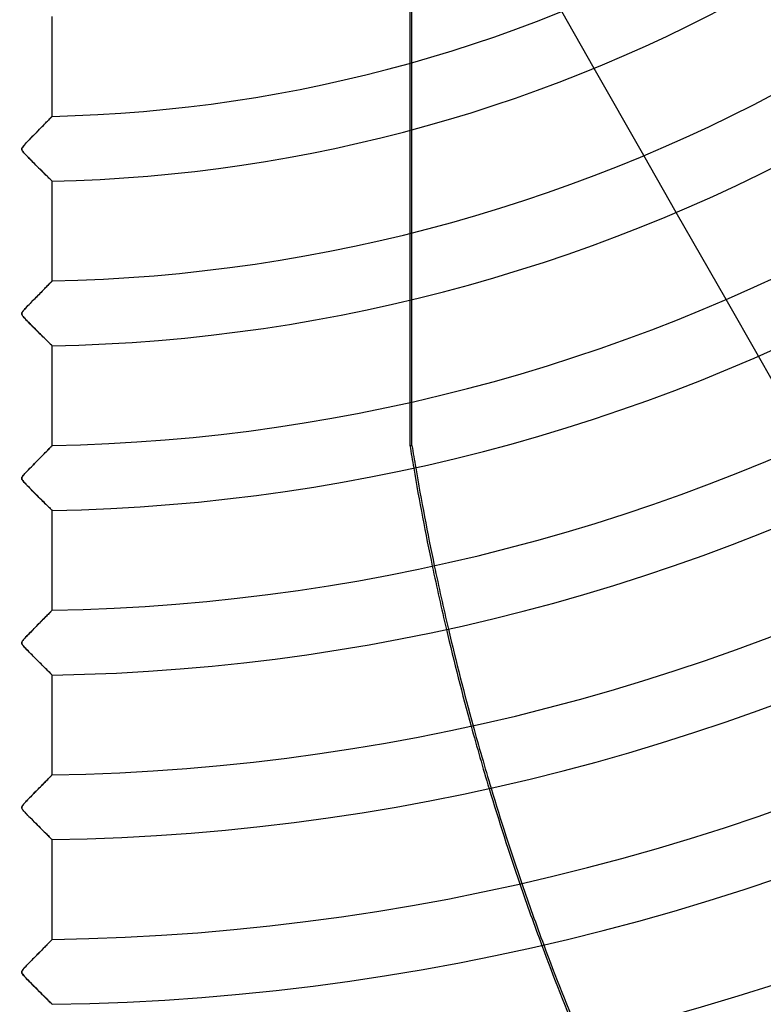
# Model space of a CAD drawing. Header units: millimetres. Extents: x -625 to 625, y -625 to 625.
# Tile 30 of 56: x 0 to 114, y -360 to -208. Entities that reach past the tile are written whole.
import ezdxf

# ---------------------------------------------------------------- set-up
doc = ezdxf.new("R2010")
doc.units = ezdxf.units.MM
doc.layers.add('HIDDEN', color=7, linetype='Continuous')
doc.layers.add('THICK', color=7, linetype='Continuous')

msp = doc.modelspace()

# ---------------------------------------------------------------- linework, layer by layer
at = {"layer": 'HIDDEN'}
for p, q in [((88.38, -215.5), (83.39, -206.75)), ((60.03, -214.7), (60.03, -225.05)), ((60.34, -224.96), (60.34, -214.61)), ((3.82, -224.08), (3.65, -224.26)), ((3.99, -223.91), (3.82, -224.08)), ((4.15, -223.75), (3.99, -223.91)), ((4.29, -223.6), (4.15, -223.75)), ((4.43, -223.46), (4.29, -223.6)), ((4.55, -223.34), (4.43, -223.46)), ((4.67, -223.22), (4.55, -223.34)), ((4.76, -223.12), (4.67, -223.22)), ((4.85, -223.04), (4.76, -223.12)), ((4.91, -222.97), (4.85, -223.04)), ((4.96, -222.92), (4.91, -222.97)), ((4.99, -222.89), (4.96, -222.92)), ((5, -222.88), (4.99, -222.89)), ((2.31, -225.63), (2.1, -225.84)), ((2.51, -225.42), (2.31, -225.63)), ((2.71, -225.21), (2.51, -225.42)), ((2.91, -225.01), (2.71, -225.21)), ((3.1, -224.82), (2.91, -225.01)), ((3.29, -224.62), (3.1, -224.82)), ((3.48, -224.44), (3.29, -224.62)), ((3.65, -224.26), (3.48, -224.44)), ((0.86, -227.13), (0.67, -227.33)), ((1.06, -226.91), (0.86, -227.13)), ((1.27, -226.7), (1.06, -226.91)), ((1.47, -226.48), (1.27, -226.7)), ((1.68, -226.26), (1.47, -226.48)), ((1.89, -226.05), (1.68, -226.26)), ((2.1, -225.84), (1.89, -226.05)), ((0.35, -227.78), (0.32, -227.88)), ((0.32, -227.88), (0.32, -227.98)), ((0.32, -227.98), (0.35, -228.08)), ((0.41, -227.66), (0.35, -227.78)), ((0.35, -228.08), (0.41, -228.19)), ((0.52, -227.51), (0.41, -227.66)), ((0.41, -228.19), (0.5, -228.31)), ((0.5, -228.31), (0.6, -228.44)), ((0.67, -227.33), (0.52, -227.51)), ((0.6, -228.44), (0.73, -228.58)), ((0.73, -228.58), (0.87, -228.73)), ((0.87, -228.73), (1.03, -228.9)), ((1.03, -228.9), (1.2, -229.08)), ((1.2, -229.08), (1.41, -229.29)), ((1.41, -229.29), (1.63, -229.52)), ((1.63, -229.52), (1.87, -229.76)), ((1.87, -229.76), (2.12, -230.01)), ((2.12, -230.01), (2.38, -230.27)), ((2.38, -230.27), (2.64, -230.53)), ((101.02, -237.66), (96.04, -228.93)), ((2.64, -230.53), (2.89, -230.78)), ((2.89, -230.78), (3.13, -231.02)), ((3.13, -231.02), (3.36, -231.25)), ((3.36, -231.25), (3.58, -231.46)), ((3.58, -231.46), (3.78, -231.66)), ((3.78, -231.66), (3.97, -231.85)), ((3.97, -231.85), (4.15, -232.03)), ((4.15, -232.03), (4.31, -232.19)), ((4.31, -232.19), (4.46, -232.34)), ((4.46, -232.34), (4.6, -232.47)), ((4.6, -232.47), (4.72, -232.58)), ((4.72, -232.58), (4.82, -232.68)), ((4.82, -232.68), (4.9, -232.76)), ((4.9, -232.76), (4.95, -232.82)), ((4.95, -232.82), (4.99, -232.85)), ((4.99, -232.85), (5, -232.86)), ((60.34, -251.09), (60.34, -240.81)), ((60.03, -240.89), (60.03, -251.17)), ((4.82, -248.39), (4.75, -248.47)), ((4.89, -248.33), (4.82, -248.39)), ((4.94, -248.28), (4.89, -248.33)), ((4.97, -248.24), (4.94, -248.28)), ((4.99, -248.22), (4.97, -248.24)), ((5, -248.21), (4.99, -248.22)), ((3.45, -249.79), (3.28, -249.97)), ((3.61, -249.63), (3.45, -249.79)), ((3.77, -249.47), (3.61, -249.63)), ((3.92, -249.31), (3.77, -249.47)), ((4.06, -249.17), (3.92, -249.31)), ((4.2, -249.03), (4.06, -249.17)), ((4.33, -248.89), (4.2, -249.03)), ((4.45, -248.77), (4.33, -248.89)), ((4.56, -248.66), (4.45, -248.77)), ((4.66, -248.56), (4.56, -248.66)), ((4.75, -248.47), (4.66, -248.56)), ((1.98, -251.29), (1.78, -251.49)), ((2.17, -251.09), (1.98, -251.29)), ((2.37, -250.89), (2.17, -251.09)), ((2.56, -250.7), (2.37, -250.89)), ((2.74, -250.51), (2.56, -250.7)), ((2.92, -250.33), (2.74, -250.51)), ((3.1, -250.14), (2.92, -250.33)), ((3.28, -249.97), (3.1, -250.14)), ((113.65, -259.79), (108.67, -251.08)), ((0.45, -252.93), (0.37, -253.05)), ((0.54, -252.81), (0.45, -252.93)), ((0.65, -252.68), (0.54, -252.81)), ((0.77, -252.55), (0.65, -252.68)), ((0.9, -252.4), (0.77, -252.55)), ((1.05, -252.24), (0.9, -252.4)), ((1.22, -252.07), (1.05, -252.24)), ((1.4, -251.89), (1.22, -252.07)), ((1.59, -251.69), (1.4, -251.89)), ((1.78, -251.49), (1.59, -251.69)), ((0.33, -253.15), (0.32, -253.25)), ((0.32, -253.25), (0.33, -253.34)), ((0.37, -253.05), (0.33, -253.15)), ((0.33, -253.34), (0.37, -253.45)), ((0.37, -253.45), (0.45, -253.57)), ((0.45, -253.57), (0.54, -253.69)), ((0.54, -253.69), (0.66, -253.83)), ((0.66, -253.83), (0.81, -253.99)), ((0.81, -253.99), (0.97, -254.17)), ((0.97, -254.17), (1.16, -254.36)), ((1.16, -254.36), (1.36, -254.57)), ((1.36, -254.57), (1.58, -254.79)), ((1.58, -254.79), (1.8, -255.01)), ((1.8, -255.01), (2.01, -255.23)), ((2.01, -255.23), (2.23, -255.44)), ((2.23, -255.44), (2.44, -255.66)), ((2.44, -255.66), (2.65, -255.86)), ((2.65, -255.86), (2.85, -256.07)), ((2.85, -256.07), (3.05, -256.27)), ((3.05, -256.27), (3.25, -256.46)), ((3.25, -256.46), (3.44, -256.65)), ((3.44, -256.65), (3.62, -256.83)), ((3.62, -256.83), (3.8, -257.01)), ((3.8, -257.01), (3.96, -257.17)), ((3.96, -257.17), (4.11, -257.32)), ((4.11, -257.32), (4.26, -257.46)), ((4.26, -257.46), (4.39, -257.59)), ((4.39, -257.59), (4.51, -257.71)), ((4.51, -257.71), (4.62, -257.81)), ((4.62, -257.81), (4.71, -257.91)), ((4.71, -257.91), (4.8, -257.99)), ((4.8, -257.99), (4.87, -258.06)), ((4.87, -258.06), (4.93, -258.12)), ((4.93, -258.12), (4.97, -258.16)), ((4.97, -258.16), (4.99, -258.18)), ((4.99, -258.18), (5, -258.19)), ((60.03, -266.92), (60.03, -273.51)), ((60.34, -273.51), (60.34, -266.85)), ((4.35, -274.2), (4.22, -274.34)), ((4.48, -274.07), (4.35, -274.2)), ((4.59, -273.95), (4.48, -274.07)), ((4.7, -273.85), (4.59, -273.95)), ((4.79, -273.76), (4.7, -273.85)), ((4.86, -273.68), (4.79, -273.76)), ((4.92, -273.62), (4.86, -273.68)), ((4.96, -273.58), (4.92, -273.62)), ((4.99, -273.55), (4.96, -273.58)), ((5, -273.54), (4.99, -273.55)), ((60.03, -273.51), (60.34, -273.51)), ((2.88, -275.7), (2.69, -275.89)), ((3.06, -275.51), (2.88, -275.7)), ((3.24, -275.33), (3.06, -275.51)), ((3.42, -275.15), (3.24, -275.33)), ((3.59, -274.97), (3.42, -275.15)), ((3.76, -274.8), (3.59, -274.97)), ((3.92, -274.64), (3.76, -274.8)), ((4.07, -274.48), (3.92, -274.64)), ((4.22, -274.34), (4.07, -274.48)), ((1.49, -277.11), (1.29, -277.32)), ((1.7, -276.9), (1.49, -277.11)), ((1.9, -276.7), (1.7, -276.9)), ((2.1, -276.49), (1.9, -276.7)), ((2.3, -276.29), (2.1, -276.49)), ((2.49, -276.09), (2.3, -276.29)), ((2.69, -275.89), (2.49, -276.09)), ((0.36, -278.4), (0.32, -278.5)), ((0.32, -278.5), (0.32, -278.6)), ((0.32, -278.6), (0.34, -278.7)), ((0.34, -278.7), (0.39, -278.81)), ((0.44, -278.27), (0.36, -278.4)), ((0.56, -278.12), (0.44, -278.27)), ((0.71, -277.94), (0.56, -278.12)), ((0.9, -277.73), (0.71, -277.94)), ((1.09, -277.53), (0.9, -277.73)), ((1.29, -277.32), (1.09, -277.53)), ((0.39, -278.81), (0.47, -278.92)), ((0.47, -278.92), (0.57, -279.04)), ((0.57, -279.04), (0.68, -279.18)), ((0.68, -279.18), (0.82, -279.33)), ((0.82, -279.33), (0.97, -279.5)), ((0.97, -279.5), (1.14, -279.67)), ((1.14, -279.67), (1.33, -279.86)), ((1.33, -279.86), (1.52, -280.06)), ((1.52, -280.06), (1.73, -280.27)), ((1.73, -280.27), (1.95, -280.49)), ((1.95, -280.49), (2.17, -280.72)), ((2.17, -280.72), (2.41, -280.95)), ((2.41, -280.95), (2.64, -281.18)), ((2.64, -281.18), (2.86, -281.4)), ((2.86, -281.4), (3.08, -281.62)), ((3.08, -281.62), (3.28, -281.82)), ((3.28, -281.82), (3.48, -282.02)), ((3.48, -282.02), (3.67, -282.2)), ((3.67, -282.2), (3.84, -282.38)), ((3.84, -282.38), (4.01, -282.54)), ((4.01, -282.54), (4.16, -282.7)), ((4.16, -282.7), (4.31, -282.84)), ((4.31, -282.84), (4.44, -282.97)), ((4.44, -282.97), (4.57, -283.09)), ((4.57, -283.09), (4.68, -283.2)), ((4.68, -283.2), (4.77, -283.3)), ((4.77, -283.3), (4.85, -283.38)), ((4.85, -283.38), (4.92, -283.44)), ((4.92, -283.44), (4.96, -283.48)), ((4.96, -283.48), (4.99, -283.51)), ((4.99, -283.51), (5, -283.52)), ((3.98, -299.91), (3.83, -300.05)), ((4.11, -299.77), (3.98, -299.91)), ((4.24, -299.64), (4.11, -299.77)), ((4.36, -299.52), (4.24, -299.64)), ((4.47, -299.4), (4.36, -299.52)), ((4.58, -299.3), (4.47, -299.4)), ((4.67, -299.2), (4.58, -299.3)), ((4.76, -299.12), (4.67, -299.2)), ((4.83, -299.04), (4.76, -299.12)), ((4.89, -298.98), (4.83, -299.04)), ((4.94, -298.93), (4.89, -298.98)), ((4.97, -298.9), (4.94, -298.93)), ((4.99, -298.88), (4.97, -298.9)), ((5, -298.87), (4.99, -298.88)), ((2.54, -301.37), (2.36, -301.55)), ((2.71, -301.19), (2.54, -301.37)), ((2.88, -301.02), (2.71, -301.19)), ((3.05, -300.85), (2.88, -301.02)), ((3.22, -300.68), (3.05, -300.85)), ((3.38, -300.52), (3.22, -300.68)), ((3.53, -300.36), (3.38, -300.52)), ((3.69, -300.2), (3.53, -300.36)), ((3.83, -300.05), (3.69, -300.2)), ((1.09, -302.85), (0.91, -303.04)), ((1.27, -302.66), (1.09, -302.85)), ((1.46, -302.47), (1.27, -302.66)), ((1.64, -302.29), (1.46, -302.47)), ((1.82, -302.1), (1.64, -302.29)), ((2, -301.91), (1.82, -302.1)), ((2.18, -301.73), (2, -301.91)), ((2.36, -301.55), (2.18, -301.73)), ((0.35, -303.75), (0.32, -303.83)), ((0.32, -303.83), (0.32, -303.91)), ((0.32, -303.91), (0.33, -303.99)), ((0.33, -303.99), (0.36, -304.08)), ((0.4, -303.65), (0.35, -303.75)), ((0.36, -304.08), (0.42, -304.18)), ((0.49, -303.53), (0.4, -303.65)), ((0.42, -304.18), (0.5, -304.29)), ((0.6, -303.39), (0.49, -303.53)), ((0.5, -304.29), (0.6, -304.41)), ((0.75, -303.22), (0.6, -303.39)), ((0.6, -304.41), (0.71, -304.54)), ((0.91, -303.04), (0.75, -303.22)), ((0.71, -304.54), (0.83, -304.67)), ((0.83, -304.67), (0.97, -304.82)), ((0.97, -304.82), (1.13, -304.99)), ((1.13, -304.99), (1.31, -305.17)), ((1.31, -305.17), (1.5, -305.36)), ((1.5, -305.36), (1.71, -305.57)), ((1.71, -305.57), (1.92, -305.79)), ((1.92, -305.79), (2.15, -306.02)), ((2.15, -306.02), (2.39, -306.25)), ((2.39, -306.25), (2.62, -306.49)), ((2.62, -306.49), (2.86, -306.73)), ((2.86, -306.73), (3.09, -306.96)), ((3.09, -306.96), (3.31, -307.18)), ((3.31, -307.18), (3.52, -307.39)), ((3.52, -307.39), (3.72, -307.58)), ((3.72, -307.58), (3.9, -307.77)), ((3.9, -307.77), (4.08, -307.94)), ((4.08, -307.94), (4.24, -308.09)), ((4.24, -308.09), (4.38, -308.24)), ((4.38, -308.24), (4.52, -308.37)), ((4.52, -308.37), (4.64, -308.49)), ((4.64, -308.49), (4.75, -308.6)), ((4.75, -308.6), (4.83, -308.69)), ((4.83, -308.69), (4.91, -308.76)), ((4.91, -308.76), (4.96, -308.81)), ((4.96, -308.81), (4.99, -308.84)), ((4.99, -308.84), (5, -308.85)), ((5, -324.2), (4.99, -324.2)), ((3.58, -325.64), (3.44, -325.79)), ((3.72, -325.5), (3.58, -325.64)), ((3.85, -325.36), (3.72, -325.5)), ((3.98, -325.23), (3.85, -325.36)), ((4.11, -325.11), (3.98, -325.23)), ((4.22, -324.98), (4.11, -325.11)), ((4.34, -324.87), (4.22, -324.98)), ((4.44, -324.76), (4.34, -324.87)), ((4.54, -324.66), (4.44, -324.76)), ((4.63, -324.57), (4.54, -324.66)), ((4.72, -324.49), (4.63, -324.57)), ((4.79, -324.41), (4.72, -324.49)), ((4.85, -324.35), (4.79, -324.41)), ((4.9, -324.29), (4.85, -324.35)), ((4.95, -324.25), (4.9, -324.29)), ((4.98, -324.22), (4.95, -324.25)), ((4.99, -324.2), (4.98, -324.22)), ((2.03, -327.22), (1.86, -327.39)), ((2.19, -327.05), (2.03, -327.22)), ((2.35, -326.88), (2.19, -327.05)), ((2.52, -326.72), (2.35, -326.88)), ((2.68, -326.56), (2.52, -326.72)), ((2.83, -326.4), (2.68, -326.56)), ((2.99, -326.24), (2.83, -326.4)), ((3.14, -326.08), (2.99, -326.24)), ((3.29, -325.93), (3.14, -326.08)), ((3.44, -325.79), (3.29, -325.93)), ((0.59, -328.73), (0.49, -328.86)), ((0.72, -328.58), (0.59, -328.73)), ((0.87, -328.42), (0.72, -328.58)), ((1.03, -328.24), (0.87, -328.42)), ((1.19, -328.07), (1.03, -328.24)), ((1.36, -327.9), (1.19, -328.07)), ((1.53, -327.73), (1.36, -327.9)), ((1.69, -327.56), (1.53, -327.73)), ((1.86, -327.39), (1.69, -327.56)), ((0.33, -329.14), (0.32, -329.22)), ((0.32, -329.22), (0.32, -329.29)), ((0.32, -329.29), (0.35, -329.37)), ((0.36, -329.06), (0.33, -329.14)), ((0.35, -329.37), (0.39, -329.46)), ((0.41, -328.97), (0.36, -329.06)), ((0.39, -329.46), (0.46, -329.56)), ((0.49, -328.86), (0.41, -328.97)), ((0.46, -329.56), (0.55, -329.68)), ((0.55, -329.68), (0.66, -329.8)), ((0.66, -329.8), (0.78, -329.93)), ((0.78, -329.93), (0.91, -330.08)), ((0.91, -330.08), (1.06, -330.23)), ((1.06, -330.23), (1.22, -330.4)), ((1.22, -330.4), (1.4, -330.59)), ((1.4, -330.59), (1.59, -330.78)), ((1.59, -330.78), (1.8, -330.99)), ((1.8, -330.99), (2.01, -331.2)), ((2.01, -331.2), (2.23, -331.43)), ((2.23, -331.43), (2.46, -331.65)), ((2.46, -331.65), (2.69, -331.88)), ((2.69, -331.88), (2.92, -332.12)), ((2.92, -332.12), (3.15, -332.34)), ((3.15, -332.34), (3.37, -332.56)), ((3.37, -332.56), (3.57, -332.76)), ((3.57, -332.76), (3.77, -332.96)), ((3.77, -332.96), (3.95, -333.14)), ((3.95, -333.14), (4.12, -333.3)), ((4.12, -333.3), (4.27, -333.46)), ((4.27, -333.46), (4.41, -333.6)), ((4.41, -333.6), (4.54, -333.73)), ((4.54, -333.73), (4.66, -333.84)), ((4.66, -333.84), (4.76, -333.94)), ((4.76, -333.94), (4.84, -334.02)), ((4.84, -334.02), (4.91, -334.09)), ((4.91, -334.09), (4.96, -334.14)), ((4.96, -334.14), (4.99, -334.17)), ((4.99, -334.17), (5, -334.18)), ((4.66, -349.87), (4.58, -349.95)), ((4.74, -349.79), (4.66, -349.87)), ((4.81, -349.72), (4.74, -349.79)), ((4.87, -349.66), (4.81, -349.72)), ((4.91, -349.61), (4.87, -349.66)), ((4.95, -349.57), (4.91, -349.61)), ((4.98, -349.55), (4.95, -349.57)), ((4.99, -349.53), (4.98, -349.55)), ((5, -349.52), (4.99, -349.53)), ((3.09, -351.46), (2.94, -351.61)), ((3.24, -351.31), (3.09, -351.46)), ((3.39, -351.16), (3.24, -351.31)), ((3.53, -351.02), (3.39, -351.16)), ((3.66, -350.88), (3.53, -351.02)), ((3.8, -350.74), (3.66, -350.88)), ((3.93, -350.61), (3.8, -350.74)), ((4.05, -350.49), (3.93, -350.61)), ((4.17, -350.37), (4.05, -350.49)), ((4.28, -350.25), (4.17, -350.37)), ((4.39, -350.15), (4.28, -350.25)), ((4.49, -350.04), (4.39, -350.15)), ((4.58, -349.95), (4.49, -350.04)), ((1.65, -352.92), (1.49, -353.09)), ((1.82, -352.75), (1.65, -352.92)), ((1.99, -352.58), (1.82, -352.75)), ((2.15, -352.42), (1.99, -352.58)), ((2.31, -352.25), (2.15, -352.42)), ((2.47, -352.09), (2.31, -352.25)), ((2.63, -351.93), (2.47, -352.09)), ((2.79, -351.77), (2.63, -351.93)), ((2.94, -351.61), (2.79, -351.77)), ((0.34, -354.43), (0.32, -354.52)), ((0.38, -354.34), (0.34, -354.43)), ((0.45, -354.23), (0.38, -354.34)), ((0.55, -354.1), (0.45, -354.23)), ((0.68, -353.95), (0.55, -354.1)), ((0.83, -353.79), (0.68, -353.95)), ((0.99, -353.61), (0.83, -353.79)), ((1.15, -353.44), (0.99, -353.61)), ((1.32, -353.27), (1.15, -353.44)), ((1.49, -353.09), (1.32, -353.27)), ((0.32, -354.52), (0.32, -354.6)), ((0.32, -354.6), (0.34, -354.68)), ((0.34, -354.68), (0.39, -354.78)), ((0.39, -354.78), (0.47, -354.89)), ((0.47, -354.89), (0.57, -355.03)), ((0.57, -355.03), (0.7, -355.18)), ((0.7, -355.18), (0.85, -355.34)), ((0.85, -355.34), (1.02, -355.52)), ((1.02, -355.52), (1.21, -355.71)), ((1.21, -355.71), (1.42, -355.93)), ((1.42, -355.93), (1.65, -356.16)), ((1.65, -356.16), (1.89, -356.41)), ((1.89, -356.41), (2.15, -356.67)), ((2.15, -356.67), (2.42, -356.94)), ((2.42, -356.94), (2.69, -357.21)), ((2.69, -357.21), (2.95, -357.47)), ((2.95, -357.47), (3.19, -357.71)), ((3.19, -357.71), (3.43, -357.95)), ((3.43, -357.95), (3.65, -358.17)), ((3.65, -358.17), (3.86, -358.37)), ((3.86, -358.37), (4.05, -358.56)), ((4.05, -358.56), (4.23, -358.74)), ((4.23, -358.74), (4.39, -358.9)), ((4.39, -358.9), (4.54, -359.05)), ((4.54, -359.05), (4.68, -359.18)), ((4.68, -359.18), (4.79, -359.3)), ((4.79, -359.3), (4.88, -359.39)), ((4.88, -359.39), (4.95, -359.45)), ((4.95, -359.45), (4.99, -359.49)), ((4.99, -359.49), (5, -359.51))]:
    msp.add_line(p, q, dxfattribs=at)
for radius in [506.5, 450, 502.5]:
    msp.add_arc((0, 0), radius, 180, 0, dxfattribs=at)
for centre, start_param, end_param in [((454.96, -207.9), -1.408172, -1.39941), ((455.28, -207.9), -1.408172, -1.399576), ((454.96, -207.9), -1.361508, -1.336863), ((455.28, -207.9), -1.361672, -1.337027), ((454.96, -207.9), -1.298938, -1.274233), ((455.28, -207.9), -1.299104, -1.274401), ((454.96, -207.9), -1.236155, -1.211312), ((455.28, -207.9), -1.236327, -1.211486)]:
    msp.add_ellipse(centre, major_axis=(0, -405.2), ratio=0.987688, start_param=start_param, end_param=end_param, dxfattribs=at)
at = {"layer": 'THICK'}
for p, q in [((60.03, -198.72), (60.03, -214.7)), ((60.34, -214.61), (60.34, -198.63)), ((5, -222.88), (5, -207.53)), ((96.04, -228.93), (88.38, -215.5)), ((3.64, -224.27), (3.82, -224.09)), ((3.82, -224.09), (3.99, -223.92)), ((3.99, -223.92), (4.14, -223.75)), ((4.14, -223.75), (4.29, -223.6)), ((4.29, -223.6), (4.43, -223.46)), ((4.43, -223.46), (4.56, -223.33)), ((4.56, -223.33), (4.67, -223.22)), ((4.67, -223.22), (4.77, -223.12)), ((4.77, -223.12), (4.85, -223.03)), ((4.85, -223.03), (4.91, -222.97)), ((4.91, -222.97), (4.96, -222.92)), ((4.96, -222.92), (4.99, -222.89)), ((4.99, -222.89), (5, -222.88)), ((2.15, -225.79), (2.39, -225.55)), ((2.39, -225.55), (2.62, -225.31)), ((2.62, -225.31), (2.84, -225.09)), ((2.84, -225.09), (3.05, -224.87)), ((3.05, -224.87), (3.26, -224.66)), ((3.26, -224.66), (3.45, -224.46)), ((3.45, -224.46), (3.64, -224.27)), ((60.03, -225.05), (60.03, -240.89)), ((60.34, -240.81), (60.34, -224.96)), ((0.73, -227.26), (0.88, -227.1)), ((0.88, -227.1), (1.05, -226.92)), ((1.05, -226.92), (1.24, -226.72)), ((1.24, -226.72), (1.45, -226.51)), ((1.45, -226.51), (1.67, -226.28)), ((1.67, -226.28), (1.91, -226.04)), ((1.91, -226.04), (2.15, -225.79)), ((0.32, -227.88), (0.34, -227.8)), ((0.32, -227.96), (0.32, -227.88)), ((0.34, -228.04), (0.32, -227.96)), ((0.34, -227.8), (0.38, -227.72)), ((0.38, -228.13), (0.34, -228.04)), ((0.38, -227.72), (0.43, -227.63)), ((0.44, -228.23), (0.38, -228.13)), ((0.43, -227.63), (0.51, -227.52)), ((0.53, -228.35), (0.44, -228.23)), ((0.51, -227.52), (0.61, -227.4)), ((0.64, -228.48), (0.53, -228.35)), ((0.61, -227.4), (0.73, -227.26)), ((0.77, -228.63), (0.64, -228.48)), ((0.92, -228.79), (0.77, -228.63)), ((1.09, -228.97), (0.92, -228.79)), ((1.28, -229.16), (1.09, -228.97)), ((1.47, -229.35), (1.28, -229.16)), ((1.66, -229.55), (1.47, -229.35)), ((1.86, -229.75), (1.66, -229.55)), ((2.07, -229.96), (1.86, -229.75)), ((2.27, -230.16), (2.07, -229.96)), ((2.48, -230.37), (2.27, -230.16)), ((2.69, -230.58), (2.48, -230.37)), ((2.9, -230.79), (2.69, -230.58)), ((3.1, -230.99), (2.9, -230.79)), ((3.3, -231.19), (3.1, -230.99)), ((3.5, -231.38), (3.3, -231.19)), ((3.69, -231.57), (3.5, -231.38)), ((3.87, -231.75), (3.69, -231.57)), ((4.04, -231.92), (3.87, -231.75)), ((4.21, -232.08), (4.04, -231.92)), ((4.36, -232.23), (4.21, -232.08)), ((4.5, -232.37), (4.36, -232.23)), ((4.62, -232.49), (4.5, -232.37)), ((4.73, -232.6), (4.62, -232.49)), ((4.83, -232.69), (4.73, -232.6)), ((4.9, -232.77), (4.83, -232.69)), ((4.96, -232.82), (4.9, -232.77)), ((4.99, -232.85), (4.96, -232.82)), ((5, -232.86), (4.99, -232.85)), ((5, -248.21), (5, -232.86)), ((108.67, -251.08), (101.02, -237.66)), ((4.75, -248.46), (4.83, -248.39)), ((4.83, -248.39), (4.89, -248.32)), ((4.89, -248.32), (4.94, -248.28)), ((4.94, -248.28), (4.97, -248.24)), ((4.97, -248.24), (4.99, -248.22)), ((4.99, -248.22), (5, -248.21)), ((3.25, -250), (3.41, -249.83)), ((3.41, -249.83), (3.56, -249.68)), ((3.56, -249.68), (3.71, -249.53)), ((3.71, -249.53), (3.85, -249.38)), ((3.85, -249.38), (3.99, -249.24)), ((3.99, -249.24), (4.12, -249.11)), ((4.12, -249.11), (4.25, -248.98)), ((4.25, -248.98), (4.36, -248.86)), ((4.36, -248.86), (4.48, -248.75)), ((4.48, -248.75), (4.58, -248.64)), ((4.58, -248.64), (4.67, -248.55)), ((4.67, -248.55), (4.75, -248.46)), ((1.61, -251.66), (1.8, -251.47)), ((1.8, -251.47), (1.99, -251.28)), ((1.99, -251.28), (2.18, -251.08)), ((2.18, -251.08), (2.37, -250.89)), ((2.37, -250.89), (2.55, -250.7)), ((2.55, -250.7), (2.73, -250.52)), ((2.73, -250.52), (2.91, -250.34)), ((2.91, -250.34), (3.08, -250.17)), ((3.08, -250.17), (3.25, -250)), ((60.03, -251.17), (60.03, -266.92)), ((60.34, -266.85), (60.34, -251.09)), ((0.38, -253.03), (0.43, -252.96)), ((0.43, -252.96), (0.49, -252.88)), ((0.49, -252.88), (0.56, -252.79)), ((0.56, -252.79), (0.64, -252.69)), ((0.64, -252.69), (0.74, -252.58)), ((0.74, -252.58), (0.85, -252.46)), ((0.85, -252.46), (0.98, -252.32)), ((0.98, -252.32), (1.12, -252.17)), ((1.12, -252.17), (1.27, -252.01)), ((1.27, -252.01), (1.44, -251.84)), ((1.44, -251.84), (1.61, -251.66)), ((0.32, -253.21), (0.33, -253.16)), ((0.32, -253.27), (0.32, -253.21)), ((0.33, -253.33), (0.32, -253.27)), ((0.33, -253.16), (0.35, -253.1)), ((0.34, -253.39), (0.33, -253.33)), ((0.37, -253.45), (0.34, -253.39)), ((0.35, -253.1), (0.38, -253.03)), ((0.42, -253.52), (0.37, -253.45)), ((0.48, -253.61), (0.42, -253.52)), ((0.57, -253.73), (0.48, -253.61)), ((0.69, -253.86), (0.57, -253.73)), ((0.82, -254.01), (0.69, -253.86)), ((0.97, -254.17), (0.82, -254.01)), ((1.13, -254.34), (0.97, -254.17)), ((1.3, -254.51), (1.13, -254.34)), ((1.48, -254.69), (1.3, -254.51)), ((1.66, -254.88), (1.48, -254.69)), ((1.85, -255.07), (1.66, -254.88)), ((2.04, -255.26), (1.85, -255.07)), ((2.23, -255.45), (2.04, -255.26)), ((2.43, -255.65), (2.23, -255.45)), ((2.63, -255.84), (2.43, -255.65)), ((2.82, -256.04), (2.63, -255.84)), ((3.02, -256.23), (2.82, -256.04)), ((3.21, -256.42), (3.02, -256.23)), ((3.39, -256.61), (3.21, -256.42)), ((3.57, -256.79), (3.39, -256.61)), ((3.75, -256.96), (3.57, -256.79)), ((3.91, -257.12), (3.75, -256.96)), ((4.07, -257.28), (3.91, -257.12)), ((4.22, -257.42), (4.07, -257.28)), ((4.36, -257.56), (4.22, -257.42)), ((4.49, -257.69), (4.36, -257.56)), ((4.6, -257.8), (4.49, -257.69)), ((4.7, -257.9), (4.6, -257.8)), ((4.79, -257.99), (4.7, -257.9)), ((4.87, -258.06), (4.79, -257.99)), ((4.92, -258.12), (4.87, -258.06)), ((4.97, -258.16), (4.92, -258.12)), ((4.99, -258.18), (4.97, -258.16)), ((5, -258.19), (4.99, -258.18)), ((5, -273.54), (5, -258.19)), ((121.29, -273.2), (113.65, -259.79)), ((4.26, -274.29), (4.41, -274.14)), ((4.41, -274.14), (4.54, -274.01)), ((4.54, -274.01), (4.65, -273.89)), ((4.65, -273.89), (4.76, -273.79)), ((4.76, -273.79), (4.84, -273.7)), ((4.84, -273.7), (4.91, -273.63)), ((4.91, -273.63), (4.96, -273.58)), ((4.96, -273.58), (4.99, -273.55)), ((4.99, -273.55), (5, -273.54)), ((2.76, -275.82), (2.98, -275.6)), ((2.98, -275.6), (3.19, -275.38)), ((3.19, -275.38), (3.39, -275.17)), ((3.39, -275.17), (3.59, -274.98)), ((3.59, -274.98), (3.77, -274.79)), ((3.77, -274.79), (3.94, -274.62)), ((3.94, -274.62), (4.11, -274.45)), ((4.11, -274.45), (4.26, -274.29)), ((1.36, -277.25), (1.58, -277.03)), ((1.58, -277.03), (1.81, -276.79)), ((1.81, -276.79), (2.05, -276.54)), ((2.05, -276.54), (2.3, -276.29)), ((2.3, -276.29), (2.53, -276.05)), ((2.53, -276.05), (2.76, -275.82)), ((0.32, -278.57), (0.33, -278.49)), ((0.33, -278.65), (0.32, -278.57)), ((0.33, -278.49), (0.35, -278.41)), ((0.35, -278.74), (0.33, -278.65)), ((0.35, -278.41), (0.4, -278.33)), ((0.41, -278.83), (0.35, -278.74)), ((0.4, -278.33), (0.47, -278.23)), ((0.47, -278.23), (0.56, -278.11)), ((0.56, -278.11), (0.67, -277.98)), ((0.67, -277.98), (0.81, -277.83)), ((0.81, -277.83), (0.97, -277.66)), ((0.97, -277.66), (1.15, -277.46)), ((1.15, -277.46), (1.36, -277.25)), ((0.48, -278.94), (0.41, -278.83)), ((0.58, -279.06), (0.48, -278.94)), ((0.7, -279.2), (0.58, -279.06)), ((0.84, -279.35), (0.7, -279.2)), ((1, -279.52), (0.84, -279.35)), ((1.17, -279.7), (1, -279.52)), ((1.36, -279.89), (1.17, -279.7)), ((1.55, -280.09), (1.36, -279.89)), ((1.74, -280.28), (1.55, -280.09)), ((1.94, -280.48), (1.74, -280.28)), ((2.14, -280.69), (1.94, -280.48)), ((2.35, -280.89), (2.14, -280.69)), ((2.55, -281.1), (2.35, -280.89)), ((2.76, -281.3), (2.55, -281.1)), ((2.96, -281.51), (2.76, -281.3)), ((3.16, -281.71), (2.96, -281.51)), ((3.36, -281.9), (3.16, -281.71)), ((3.55, -282.09), (3.36, -281.9)), ((3.74, -282.27), (3.55, -282.09)), ((3.91, -282.45), (3.74, -282.27)), ((4.08, -282.62), (3.91, -282.45)), ((4.24, -282.77), (4.08, -282.62)), ((4.39, -282.92), (4.24, -282.77)), ((4.52, -283.05), (4.39, -282.92)), ((4.64, -283.17), (4.52, -283.05)), ((4.75, -283.27), (4.64, -283.17)), ((4.84, -283.36), (4.75, -283.27)), ((4.91, -283.43), (4.84, -283.36)), ((4.96, -283.48), (4.91, -283.43)), ((4.99, -283.51), (4.96, -283.48)), ((5, -283.52), (4.99, -283.51)), ((5, -298.87), (5, -283.52)), ((3.9, -299.98), (4.04, -299.85)), ((4.04, -299.85), (4.17, -299.72)), ((4.17, -299.72), (4.29, -299.59)), ((4.29, -299.59), (4.4, -299.48)), ((4.4, -299.48), (4.51, -299.37)), ((4.51, -299.37), (4.61, -299.27)), ((4.61, -299.27), (4.69, -299.18)), ((4.69, -299.18), (4.77, -299.1)), ((4.77, -299.1), (4.84, -299.03)), ((4.84, -299.03), (4.9, -298.97)), ((4.9, -298.97), (4.94, -298.93)), ((4.94, -298.93), (4.97, -298.89)), ((4.97, -298.89), (4.99, -298.87)), ((4.99, -298.87), (5, -298.87)), ((2.43, -301.48), (2.62, -301.29)), ((2.62, -301.29), (2.8, -301.11)), ((2.8, -301.11), (2.97, -300.93)), ((2.97, -300.93), (3.14, -300.75)), ((3.14, -300.75), (3.31, -300.59)), ((3.31, -300.59), (3.47, -300.43)), ((3.47, -300.43), (3.62, -300.27)), ((3.62, -300.27), (3.77, -300.12)), ((3.77, -300.12), (3.9, -299.98)), ((0.88, -303.08), (1.01, -302.94)), ((1.01, -302.94), (1.16, -302.78)), ((1.16, -302.78), (1.32, -302.62)), ((1.32, -302.62), (1.49, -302.44)), ((1.49, -302.44), (1.67, -302.26)), ((1.67, -302.26), (1.85, -302.07)), ((1.85, -302.07), (2.05, -301.87)), ((2.05, -301.87), (2.24, -301.67)), ((2.24, -301.67), (2.43, -301.48)), ((0.32, -303.89), (0.33, -303.81)), ((0.32, -303.97), (0.32, -303.89)), ((0.35, -304.05), (0.32, -303.97)), ((0.33, -303.81), (0.36, -303.73)), ((0.4, -304.15), (0.35, -304.05)), ((0.36, -303.73), (0.41, -303.63)), ((0.47, -304.25), (0.4, -304.15)), ((0.41, -303.63), (0.48, -303.53)), ((0.57, -304.37), (0.47, -304.25)), ((0.48, -303.53), (0.57, -303.43)), ((0.57, -303.43), (0.66, -303.32)), ((0.68, -304.51), (0.57, -304.37)), ((0.66, -303.32), (0.76, -303.21)), ((0.76, -303.21), (0.88, -303.08)), ((0.82, -304.66), (0.68, -304.51)), ((0.98, -304.82), (0.82, -304.66)), ((1.15, -305), (0.98, -304.82)), ((1.33, -305.19), (1.15, -305)), ((1.51, -305.38), (1.33, -305.19)), ((1.7, -305.57), (1.51, -305.38)), ((1.9, -305.76), (1.7, -305.57)), ((2.09, -305.96), (1.9, -305.76)), ((2.29, -306.16), (2.09, -305.96)), ((2.49, -306.36), (2.29, -306.16)), ((2.69, -306.56), (2.49, -306.36)), ((2.89, -306.76), (2.69, -306.56)), ((3.08, -306.95), (2.89, -306.76)), ((3.28, -307.14), (3.08, -306.95)), ((3.46, -307.33), (3.28, -307.14)), ((3.65, -307.51), (3.46, -307.33)), ((3.82, -307.68), (3.65, -307.51)), ((3.99, -307.85), (3.82, -307.68)), ((4.15, -308.01), (3.99, -307.85)), ((4.29, -308.15), (4.15, -308.01)), ((4.43, -308.29), (4.29, -308.15)), ((4.56, -308.41), (4.43, -308.29)), ((4.67, -308.52), (4.56, -308.41)), ((4.77, -308.62), (4.67, -308.52)), ((4.85, -308.7), (4.77, -308.62)), ((4.91, -308.76), (4.85, -308.7)), ((4.96, -308.81), (4.91, -308.76)), ((4.99, -308.84), (4.96, -308.81)), ((5, -308.85), (4.99, -308.84)), ((5, -324.2), (5, -308.85)), ((4.99, -324.2), (5, -324.2)), ((3.51, -325.71), (3.66, -325.56)), ((3.66, -325.56), (3.8, -325.42)), ((3.8, -325.42), (3.94, -325.28)), ((3.94, -325.28), (4.07, -325.14)), ((4.07, -325.14), (4.19, -325.02)), ((4.19, -325.02), (4.31, -324.9)), ((4.31, -324.9), (4.42, -324.78)), ((4.42, -324.78), (4.53, -324.68)), ((4.53, -324.68), (4.62, -324.58)), ((4.62, -324.58), (4.71, -324.5)), ((4.71, -324.5), (4.78, -324.42)), ((4.78, -324.42), (4.85, -324.35)), ((4.85, -324.35), (4.9, -324.3)), ((4.9, -324.3), (4.94, -324.25)), ((4.94, -324.25), (4.97, -324.22)), ((4.97, -324.22), (4.99, -324.2)), ((1.92, -327.33), (2.11, -327.13)), ((2.11, -327.13), (2.3, -326.94)), ((2.3, -326.94), (2.49, -326.75)), ((2.49, -326.75), (2.67, -326.56)), ((2.67, -326.56), (2.85, -326.38)), ((2.85, -326.38), (3.02, -326.2)), ((3.02, -326.2), (3.19, -326.03)), ((3.19, -326.03), (3.35, -325.87)), ((3.35, -325.87), (3.51, -325.71)), ((0.52, -328.82), (0.6, -328.71)), ((0.6, -328.71), (0.69, -328.61)), ((0.69, -328.61), (0.8, -328.49)), ((0.8, -328.49), (0.93, -328.35)), ((0.93, -328.35), (1.06, -328.21)), ((1.06, -328.21), (1.21, -328.05)), ((1.21, -328.05), (1.38, -327.88)), ((1.38, -327.88), (1.55, -327.71)), ((1.55, -327.71), (1.73, -327.52)), ((1.73, -327.52), (1.92, -327.33)), ((0.32, -329.18), (0.34, -329.1)), ((0.32, -329.26), (0.32, -329.18)), ((0.34, -329.34), (0.32, -329.26)), ((0.34, -329.1), (0.38, -329.02)), ((0.38, -329.44), (0.34, -329.34)), ((0.38, -329.02), (0.44, -328.92)), ((0.45, -329.54), (0.38, -329.44)), ((0.44, -328.92), (0.52, -328.82)), ((0.54, -329.66), (0.45, -329.54)), ((0.65, -329.79), (0.54, -329.66)), ((0.78, -329.93), (0.65, -329.79)), ((0.93, -330.09), (0.78, -329.93)), ((1.09, -330.27), (0.93, -330.09)), ((1.27, -330.46), (1.09, -330.27)), ((1.46, -330.65), (1.27, -330.46)), ((1.65, -330.84), (1.46, -330.65)), ((1.85, -331.04), (1.65, -330.84)), ((2.05, -331.24), (1.85, -331.04)), ((2.24, -331.44), (2.05, -331.24)), ((2.44, -331.64), (2.24, -331.44)), ((2.65, -331.84), (2.44, -331.64)), ((2.85, -332.04), (2.65, -331.84)), ((3.04, -332.24), (2.85, -332.04)), ((3.24, -332.43), (3.04, -332.24)), ((3.43, -332.62), (3.24, -332.43)), ((3.61, -332.8), (3.43, -332.62)), ((3.79, -332.98), (3.61, -332.8)), ((3.96, -333.15), (3.79, -332.98)), ((4.12, -333.31), (3.96, -333.15)), ((4.27, -333.46), (4.12, -333.31)), ((4.41, -333.6), (4.27, -333.46)), ((4.54, -333.72), (4.41, -333.6)), ((4.66, -333.84), (4.54, -333.72)), ((4.76, -333.94), (4.66, -333.84)), ((4.84, -334.02), (4.76, -333.94)), ((4.91, -334.09), (4.84, -334.02)), ((4.96, -334.14), (4.91, -334.09)), ((4.99, -334.17), (4.96, -334.14)), ((5, -334.18), (4.99, -334.17)), ((5, -349.52), (5, -334.18)), ((4.55, -349.99), (4.64, -349.89)), ((4.64, -349.89), (4.72, -349.81)), ((4.72, -349.81), (4.79, -349.74)), ((4.79, -349.74), (4.85, -349.67)), ((4.85, -349.67), (4.9, -349.62)), ((4.9, -349.62), (4.95, -349.58)), ((4.95, -349.58), (4.98, -349.55)), ((4.98, -349.55), (4.99, -349.53)), ((4.99, -349.53), (5, -349.52)), ((2.98, -351.58), (3.14, -351.42)), ((3.14, -351.42), (3.29, -351.26)), ((3.29, -351.26), (3.44, -351.11)), ((3.44, -351.11), (3.59, -350.96)), ((3.59, -350.96), (3.73, -350.82)), ((3.73, -350.82), (3.86, -350.68)), ((3.86, -350.68), (3.99, -350.55)), ((3.99, -350.55), (4.11, -350.42)), ((4.11, -350.42), (4.23, -350.31)), ((4.23, -350.31), (4.34, -350.19)), ((4.34, -350.19), (4.45, -350.09)), ((4.45, -350.09), (4.55, -349.99)), ((1.58, -353), (1.75, -352.83)), ((1.75, -352.83), (1.92, -352.65)), ((1.92, -352.65), (2.11, -352.46)), ((2.11, -352.46), (2.29, -352.28)), ((2.29, -352.28), (2.47, -352.1)), ((2.47, -352.1), (2.64, -351.92)), ((2.64, -351.92), (2.81, -351.75)), ((2.81, -351.75), (2.98, -351.58)), ((0.32, -354.49), (0.34, -354.42)), ((0.32, -354.56), (0.32, -354.49)), ((0.34, -354.42), (0.38, -354.34)), ((0.38, -354.34), (0.43, -354.25)), ((0.43, -354.25), (0.5, -354.16)), ((0.5, -354.16), (0.58, -354.07)), ((0.58, -354.07), (0.66, -353.97)), ((0.66, -353.97), (0.76, -353.86)), ((0.76, -353.86), (0.86, -353.74)), ((0.86, -353.74), (0.99, -353.62)), ((0.99, -353.62), (1.12, -353.48)), ((1.12, -353.48), (1.26, -353.33)), ((1.26, -353.33), (1.41, -353.17)), ((1.41, -353.17), (1.58, -353)), ((0.33, -354.63), (0.32, -354.56)), ((0.35, -354.71), (0.33, -354.63)), ((0.4, -354.8), (0.35, -354.71)), ((0.48, -354.91), (0.4, -354.8)), ((0.61, -355.07), (0.48, -354.91)), ((0.78, -355.26), (0.61, -355.07)), ((0.98, -355.48), (0.78, -355.26)), ((1.21, -355.72), (0.98, -355.48)), ((1.46, -355.97), (1.21, -355.72)), ((1.71, -356.22), (1.46, -355.97)), ((1.96, -356.48), (1.71, -356.22)), ((2.22, -356.74), (1.96, -356.48)), ((2.48, -357), (2.22, -356.74)), ((2.73, -357.25), (2.48, -357)), ((2.99, -357.51), (2.73, -357.25)), ((3.24, -357.76), (2.99, -357.51)), ((3.48, -358), (3.24, -357.76)), ((3.71, -358.23), (3.48, -358)), ((3.93, -358.44), (3.71, -358.23)), ((4.13, -358.64), (3.93, -358.44)), ((4.32, -358.83), (4.13, -358.64)), ((4.49, -359), (4.32, -358.83)), ((4.64, -359.15), (4.49, -359)), ((4.76, -359.27), (4.64, -359.15)), ((4.87, -359.37), (4.76, -359.27)), ((4.94, -359.45), (4.87, -359.37)), ((4.98, -359.49), (4.94, -359.45)), ((5, -359.51), (4.98, -359.49))]:
    msp.add_line(p, q, dxfattribs=at)
for radius, start, end in [(556.5, 180, 0), (501.5, 180, 0), (222.94, 271.2852, 328.1148), (232.91, 271.23, 328.17), (248.26, 271.154, 328.246), (258.24, 271.1094, 328.2906), (273.58, 271.0472, 328.3528), (283.56, 271.0103, 328.3897), (298.91, 270.9585, 328.4415), (308.89, 270.9275, 328.4725), (324.24, 270.8836, 328.5164), (334.21, 270.8572, 328.5428), (349.56, 270.8196, 328.5804), (359.54, 270.7968, 328.6032), (374.88, 270.7642, 328.6358), (384.87, 270.7444, 328.6556), (400.21, 270.7158, 328.6841), (410.19, 270.6984, 328.7016), (425.54, 270.6732, 328.7268), (435.51, 270.6578, 328.7422), (450.86, 270.6354, 328.7646), (460.84, 270.6217, 328.7783), (476.19, 270.6016, 328.7984), (486.17, 270.5892, 328.8107)]:
    msp.add_arc((0, 0), radius, start, end, dxfattribs=at)
for centre, start_param, end_param in [((454.96, -207.9), -1.39941, -1.361508), ((455.28, -207.9), -1.399576, -1.361672), ((454.96, -207.9), -1.336863, -1.298938), ((455.28, -207.9), -1.337027, -1.299104), ((454.96, -207.9), -1.274233, -1.236155), ((455.28, -207.9), -1.274401, -1.236327), ((454.96, -207.9), -1.211312, -1.172968), ((455.28, -207.9), -1.211486, -1.173148)]:
    msp.add_ellipse(centre, major_axis=(0, -405.2), ratio=0.987688, start_param=start_param, end_param=end_param, dxfattribs=at)

doc.saveas('drawing.dxf')
